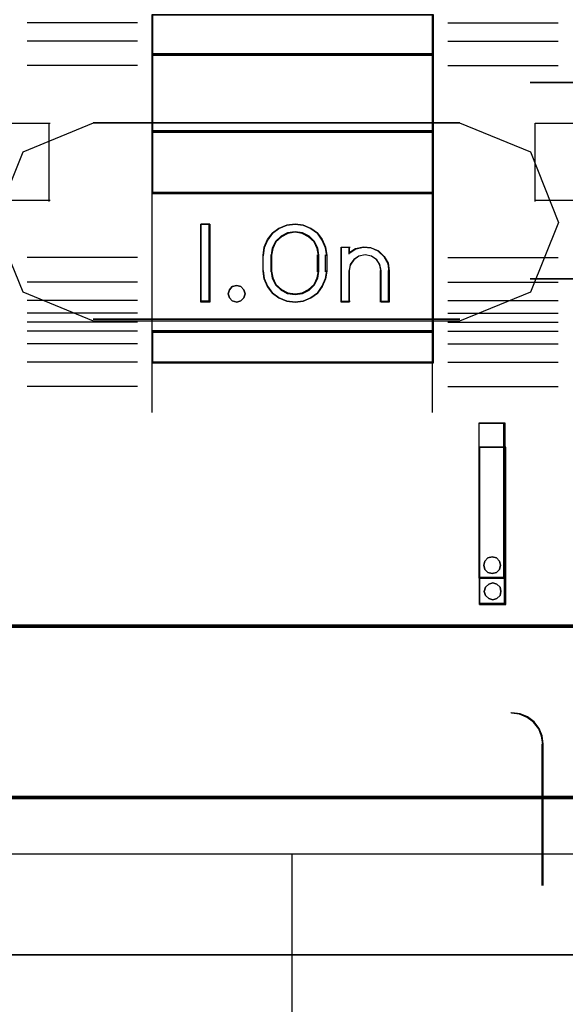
# Model space of a CAD drawing. Header units: millimetres. Extents: x 18084 to 47233, y 38174 to 56392.
# Tile 88 of 253: x 25240 to 25257, y 50777 to 50808. Entities that reach past the tile are written whole.
import ezdxf

# ---------------------------------------------------------------- set-up
doc = ezdxf.new("R2010")
doc.units = ezdxf.units.MM
doc.header["$LTSCALE"] = 100
for name, color, linetype in [('30', 7, 'Continuous'), ('45', 7, 'Continuous'), ('50', 7, 'Continuous')]:
    doc.layers.add(name, color=color, linetype=linetype)

msp = doc.modelspace()

# ---------------------------------------------------------------- linework, layer by layer
at = {"layer": '30', "color": 139}
for points in [[(25267.866, 50806.427), (25256.159, 50806.427), (25267.866, 50806.427)], [(25253.906, 50805.137), (25242.17, 50805.137), (25253.906, 50805.137)], [(25253.906, 50805.137), (25242.17, 50805.137), (25253.906, 50805.137)], [(25256.159, 50800.147), (25267.866, 50800.147), (25256.159, 50800.147)], [(25242.17, 50798.856), (25253.906, 50798.856), (25242.17, 50798.856)], [(25242.17, 50798.856), (25253.906, 50798.856), (25242.17, 50798.856)], [(25163.131, 50789.065), (25598.441, 50789.065), (25163.131, 50789.065)], [(25163.131, 50783.581), (25598.441, 50783.581), (25163.131, 50783.581)]]:
    msp.add_lwpolyline(points, close=True, dxfattribs=at)
at = {"layer": '30', "color": 7}
for points in [[(25242.181, 50798.789), (25239.937, 50799.718), (25239.014, 50801.947), (25239.937, 50804.208), (25242.181, 50805.137), (25253.894, 50805.137), (25256.169, 50804.208), (25257.061, 50801.947), (25256.169, 50799.718), (25253.894, 50798.789), (25242.181, 50798.789)], [(25242.181, 50798.789), (25239.937, 50799.718), (25239.014, 50801.947), (25239.937, 50804.208), (25242.181, 50805.137), (25253.894, 50805.137), (25256.169, 50804.208), (25257.061, 50801.947), (25256.169, 50799.718), (25253.894, 50798.789), (25242.181, 50798.789)], [(25242.181, 50798.789), (25239.937, 50799.718), (25239.014, 50801.947), (25239.937, 50804.208), (25242.181, 50805.137), (25253.894, 50805.137), (25256.169, 50804.208), (25257.061, 50801.947), (25256.169, 50799.718), (25253.894, 50798.789), (25242.181, 50798.789)], [(25242.181, 50798.789), (25239.937, 50799.718), (25239.014, 50801.947), (25239.937, 50804.208), (25242.181, 50805.137), (25253.894, 50805.137), (25256.169, 50804.208), (25257.061, 50801.947), (25256.169, 50799.718), (25253.894, 50798.789), (25242.181, 50798.789)], [(25242.181, 50798.789), (25239.937, 50799.718), (25239.014, 50801.947), (25239.937, 50804.208), (25242.181, 50805.137), (25253.894, 50805.137), (25256.169, 50804.208), (25257.061, 50801.947), (25256.169, 50799.718), (25253.894, 50798.789), (25242.181, 50798.789)], [(25242.181, 50798.789), (25239.937, 50799.718), (25239.014, 50801.947), (25239.937, 50804.208), (25242.181, 50805.137), (25253.894, 50805.137), (25256.169, 50804.208), (25257.061, 50801.947), (25256.169, 50799.718), (25253.894, 50798.789), (25242.181, 50798.789)], [(25598.441, 50789.065), (25163.131, 50789.065), (25163.131, 50788.879), (25163.131, 50786.677), (25163.131, 50783.514), (25163.315, 50783.514), (25598.257, 50783.514), (25598.441, 50783.514), (25598.441, 50786.677), (25598.441, 50788.879), (25598.441, 50789.065)], [(25598.441, 50789.065), (25163.131, 50789.065), (25163.131, 50788.879), (25163.131, 50786.677), (25163.131, 50783.514), (25163.315, 50783.514), (25598.257, 50783.514), (25598.441, 50783.514), (25598.441, 50786.677), (25598.441, 50788.879), (25598.441, 50789.065)], [(25598.441, 50789.065), (25163.131, 50789.065), (25163.131, 50788.879), (25163.131, 50786.677), (25163.131, 50783.514), (25163.315, 50783.514), (25598.257, 50783.514), (25598.441, 50783.514), (25598.441, 50786.677), (25598.441, 50788.879), (25598.441, 50789.065)]]:
    msp.add_lwpolyline(points, close=True, dxfattribs=at)
at = {"layer": '30', "color": 59}
for points in [[(25242.181, 50798.789), (25239.937, 50799.718), (25239.014, 50801.947), (25239.937, 50804.208), (25242.181, 50805.137), (25253.894, 50805.137), (25256.169, 50804.208), (25257.061, 50801.947), (25256.169, 50799.718), (25253.894, 50798.789), (25242.181, 50798.789)], [(25242.181, 50798.789), (25239.937, 50799.718), (25239.014, 50801.947), (25239.937, 50804.208), (25242.181, 50805.137), (25253.894, 50805.137), (25256.169, 50804.208), (25257.061, 50801.947), (25256.169, 50799.718), (25253.894, 50798.789), (25242.181, 50798.789)], [(25598.441, 50789.065), (25163.131, 50789.065), (25163.131, 50788.879), (25163.131, 50786.677), (25163.131, 50783.514), (25163.315, 50783.514), (25598.257, 50783.514), (25598.441, 50783.514), (25598.441, 50786.677), (25598.441, 50788.879), (25598.441, 50789.065)], [(25598.406, 50789.033), (25163.163, 50789.033), (25163.163, 50788.849), (25163.163, 50786.673), (25163.163, 50783.546), (25163.347, 50783.546), (25598.222, 50783.546), (25598.406, 50783.546), (25598.406, 50786.673), (25598.406, 50788.849), (25598.406, 50789.033)]]:
    msp.add_lwpolyline(points, close=True, dxfattribs=at)
at = {"layer": '30', "color": 7}
msp.add_lwpolyline([(25163.131, 50788.996), (25598.441, 50788.996)], dxfattribs=at)
msp.add_lwpolyline([(25163.131, 50788.996), (25598.441, 50788.996)], dxfattribs=at)
msp.add_lwpolyline([(25163.131, 50788.996), (25598.441, 50788.996)], dxfattribs=at)
at = {"layer": '30', "color": 59}
msp.add_lwpolyline([(25163.131, 50788.996), (25598.441, 50788.996)], dxfattribs=at)
at = {"layer": '45', "color": 139}
for p, q in [((25254.535, 50789.729), (25254.535, 50794.764)), ((25254.535, 50794.764), (25255.374, 50794.764)), ((25255.34, 50789.729), (25255.34, 50794.764)), ((25254.724, 50790.279), (25254.689, 50790.143)), ((25254.83, 50790.379), (25254.724, 50790.279)), ((25254.96, 50790.414), (25254.83, 50790.379)), ((25255.09, 50790.379), (25254.96, 50790.414)), ((25255.197, 50790.279), (25255.09, 50790.379)), ((25255.22, 50790.143), (25255.197, 50790.279)), ((25254.689, 50790.143), (25254.724, 50790.014)), ((25254.724, 50790.014), (25254.83, 50789.914)), ((25254.83, 50789.914), (25254.96, 50789.878)), ((25254.96, 50789.878), (25255.09, 50789.914)), ((25255.09, 50789.914), (25255.197, 50790.014)), ((25255.197, 50790.014), (25255.22, 50790.143)), ((25255.22, 50790.143), (25255.22, 50790.143)), ((25254.535, 50789.764), (25255.374, 50789.764)), ((25255.811, 50786.229), (25255.543, 50786.263)), ((25256.062, 50786.126), (25255.811, 50786.229)), ((25256.272, 50785.961), (25256.062, 50786.126)), ((25256.443, 50785.744), (25256.272, 50785.961)), ((25256.54, 50785.499), (25256.443, 50785.744)), ((25256.574, 50785.231), (25256.54, 50785.499)), ((25256.54, 50780.727), (25256.54, 50785.265))]:
    msp.add_line(p, q, dxfattribs=at)
at = {"layer": '45', "color": 7}
for p, q in [((25254.535, 50794.764), (25254.535, 50789.729)), ((25255.374, 50794.764), (25254.535, 50794.764)), ((25254.535, 50794.764), (25254.535, 50794.764)), ((25255.374, 50789.729), (25255.374, 50794.764)), ((25254.689, 50790.143), (25254.724, 50790.279)), ((25254.724, 50790.279), (25254.83, 50790.379)), ((25254.83, 50790.379), (25254.96, 50790.414)), ((25254.96, 50790.414), (25255.09, 50790.379)), ((25255.09, 50790.379), (25255.197, 50790.279)), ((25255.197, 50790.279), (25255.22, 50790.143)), ((25255.197, 50790.279), (25255.197, 50790.279)), ((25254.724, 50790.014), (25254.689, 50790.143)), ((25254.83, 50789.914), (25254.724, 50790.014)), ((25254.96, 50789.878), (25254.83, 50789.914)), ((25255.09, 50789.914), (25254.96, 50789.878)), ((25255.197, 50790.014), (25255.09, 50789.914)), ((25255.22, 50790.143), (25255.197, 50790.014)), ((25254.535, 50789.729), (25255.374, 50789.729)), ((25255.834, 50786.23), (25255.575, 50786.263)), ((25255.575, 50786.263), (25255.575, 50786.263)), ((25256.077, 50786.13), (25255.834, 50786.23)), ((25256.282, 50785.969), (25256.077, 50786.13)), ((25256.447, 50785.759), (25256.282, 50785.969)), ((25256.541, 50785.521), (25256.447, 50785.759)), ((25256.574, 50785.261), (25256.541, 50785.521)), ((25256.574, 50780.727), (25256.574, 50785.261))]:
    msp.add_line(p, q, dxfattribs=at)
at = {"layer": '45', "color": 59}
for p, q in [((25254.535, 50794.764), (25254.535, 50789.729)), ((25255.374, 50794.764), (25254.535, 50794.764)), ((25254.535, 50794.764), (25254.535, 50794.764)), ((25255.374, 50789.729), (25255.374, 50794.764)), ((25254.689, 50790.143), (25254.724, 50790.279)), ((25254.724, 50790.279), (25254.83, 50790.379)), ((25254.83, 50790.379), (25254.96, 50790.414)), ((25254.96, 50790.414), (25255.09, 50790.379)), ((25255.09, 50790.379), (25255.197, 50790.279)), ((25255.197, 50790.279), (25255.22, 50790.143)), ((25255.197, 50790.279), (25255.197, 50790.279)), ((25254.724, 50790.014), (25254.689, 50790.143)), ((25254.83, 50789.914), (25254.724, 50790.014)), ((25254.96, 50789.878), (25254.83, 50789.914)), ((25255.09, 50789.914), (25254.96, 50789.878)), ((25255.197, 50790.014), (25255.09, 50789.914)), ((25255.22, 50790.143), (25255.197, 50790.014)), ((25254.535, 50789.729), (25255.374, 50789.729)), ((25255.819, 50786.212), (25255.56, 50786.245)), ((25255.56, 50786.245), (25255.56, 50786.245)), ((25255.834, 50786.23), (25255.575, 50786.263)), ((25255.575, 50786.263), (25255.575, 50786.263)), ((25256.061, 50786.113), (25255.819, 50786.212)), ((25256.077, 50786.13), (25255.834, 50786.23)), ((25256.282, 50785.969), (25256.077, 50786.13)), ((25256.265, 50785.954), (25256.061, 50786.113)), ((25256.43, 50785.745), (25256.265, 50785.954)), ((25256.447, 50785.759), (25256.282, 50785.969)), ((25256.524, 50785.508), (25256.43, 50785.745)), ((25256.541, 50785.521), (25256.447, 50785.759)), ((25256.557, 50785.25), (25256.524, 50785.508)), ((25256.574, 50785.261), (25256.541, 50785.521)), ((25256.557, 50780.744), (25256.557, 50785.25)), ((25256.574, 50780.727), (25256.574, 50785.261))]:
    msp.add_line(p, q, dxfattribs=at)
at = {"layer": '45', "color": 139}
for points in [[(25244.048, 50808.603), (25244.048, 50797.457)], [(25244.048, 50808.603), (25244.048, 50797.457)], [(25253.024, 50808.603), (25253.024, 50797.457)], [(25253.024, 50808.603), (25253.024, 50797.457)], [(25243.591, 50808.34), (25240.063, 50808.34)], [(25243.591, 50808.34), (25240.063, 50808.34)], [(25253.523, 50808.34), (25257.051, 50808.34)], [(25253.523, 50808.34), (25257.051, 50808.34)], [(25243.591, 50807.755), (25240.063, 50807.755)], [(25243.591, 50807.755), (25240.063, 50807.755)], [(25253.523, 50807.755), (25257.051, 50807.755)], [(25253.523, 50807.755), (25257.051, 50807.755)], [(25244.048, 50807.35), (25253.064, 50807.35)], [(25244.048, 50807.35), (25253.064, 50807.35)], [(25243.591, 50806.971), (25240.063, 50806.971)], [(25243.591, 50806.971), (25240.063, 50806.971)], [(25253.523, 50806.971), (25257.051, 50806.971)], [(25253.523, 50806.971), (25257.051, 50806.971)], [(25239.561, 50805.129), (25240.796, 50805.129)], [(25239.561, 50805.129), (25240.796, 50805.129)], [(25240.756, 50805.129), (25240.756, 50802.623)], [(25240.756, 50805.129), (25240.756, 50802.623)], [(25256.316, 50802.623), (25256.316, 50805.129)], [(25256.316, 50805.129), (25257.551, 50805.129)], [(25256.316, 50802.623), (25256.316, 50805.129)], [(25256.316, 50805.129), (25257.551, 50805.129)], [(25244.048, 50804.884), (25253.064, 50804.884)], [(25244.048, 50804.884), (25253.064, 50804.884)], [(25244.048, 50802.916), (25253.064, 50802.916)], [(25244.048, 50802.916), (25253.064, 50802.916)], [(25239.561, 50802.665), (25240.796, 50802.665)], [(25239.561, 50802.665), (25240.796, 50802.665)], [(25256.316, 50802.665), (25257.551, 50802.665)], [(25256.316, 50802.665), (25257.551, 50802.665)], [(25245.911, 50801.903), (25245.616, 50801.903)], [(25245.616, 50801.903), (25245.616, 50799.397)], [(25245.911, 50801.903), (25245.616, 50801.903)], [(25245.616, 50801.903), (25245.616, 50799.397)], [(25245.872, 50801.903), (25245.872, 50799.397)], [(25245.872, 50801.903), (25245.872, 50799.397)], [(25249.653, 50800.881), (25249.613, 50801.138), (25249.506, 50801.389), (25249.353, 50801.606), (25249.143, 50801.761), (25248.894, 50801.863), (25248.633, 50801.903), (25248.367, 50801.863), (25248.118, 50801.761), (25247.914, 50801.606), (25247.755, 50801.389), (25247.648, 50801.138), (25247.608, 50800.881)], [(25249.653, 50800.881), (25249.613, 50801.138), (25249.506, 50801.389), (25249.353, 50801.606), (25249.143, 50801.761), (25248.894, 50801.863), (25248.633, 50801.903), (25248.367, 50801.863), (25248.118, 50801.761), (25247.914, 50801.606), (25247.755, 50801.389), (25247.648, 50801.138), (25247.608, 50800.881)], [(25249.399, 50800.881), (25249.359, 50801.112), (25249.257, 50801.332), (25249.08, 50801.505), (25248.869, 50801.615), (25248.635, 50801.655), (25248.395, 50801.615), (25248.184, 50801.505), (25248.007, 50801.332), (25247.904, 50801.112), (25247.864, 50800.881)], [(25249.399, 50800.881), (25249.359, 50801.112), (25249.257, 50801.332), (25249.08, 50801.505), (25248.869, 50801.615), (25248.635, 50801.655), (25248.395, 50801.615), (25248.184, 50801.505), (25248.007, 50801.332), (25247.904, 50801.112), (25247.864, 50800.881)], [(25250.112, 50801.164), (25250.398, 50801.164)], [(25250.112, 50801.164), (25250.112, 50799.397)], [(25250.112, 50801.164), (25250.398, 50801.164)], [(25250.112, 50801.164), (25250.112, 50799.397)], [(25250.358, 50801.164), (25250.358, 50800.936)], [(25251.648, 50800.377), (25251.608, 50800.632), (25251.482, 50800.857), (25251.298, 50801.037), (25251.063, 50801.141), (25250.823, 50801.164), (25250.57, 50801.106), (25250.358, 50800.967)], [(25250.358, 50801.164), (25250.358, 50800.936)], [(25251.648, 50800.377), (25251.608, 50800.632), (25251.482, 50800.857), (25251.298, 50801.037), (25251.063, 50801.141), (25250.823, 50801.164), (25250.57, 50801.106), (25250.358, 50800.967)], [(25243.591, 50800.829), (25240.063, 50800.829)], [(25243.591, 50800.829), (25240.063, 50800.829)], [(25247.608, 50800.377), (25247.608, 50800.921)], [(25247.608, 50800.377), (25247.608, 50800.921)], [(25247.864, 50800.377), (25247.864, 50800.921)], [(25247.864, 50800.377), (25247.864, 50800.921)], [(25249.357, 50800.377), (25249.357, 50800.921)], [(25249.357, 50800.377), (25249.357, 50800.921)], [(25249.613, 50800.377), (25249.613, 50800.921)], [(25249.613, 50800.377), (25249.613, 50800.921)], [(25251.392, 50800.377), (25251.351, 50800.59), (25251.248, 50800.761), (25251.08, 50800.879), (25250.872, 50800.921), (25250.676, 50800.879), (25250.514, 50800.761), (25250.393, 50800.59), (25250.358, 50800.377)], [(25251.392, 50800.377), (25251.351, 50800.59), (25251.248, 50800.761), (25251.08, 50800.879), (25250.872, 50800.921), (25250.676, 50800.879), (25250.514, 50800.761), (25250.393, 50800.59), (25250.358, 50800.377)], [(25253.523, 50800.829), (25257.051, 50800.829)], [(25253.523, 50800.829), (25257.051, 50800.829)], [(25247.608, 50800.417), (25247.648, 50800.161), (25247.755, 50799.91), (25247.914, 50799.693), (25248.118, 50799.54), (25248.367, 50799.437), (25248.633, 50799.397), (25248.894, 50799.437), (25249.143, 50799.54), (25249.353, 50799.693), (25249.506, 50799.91), (25249.613, 50800.161), (25249.653, 50800.417)], [(25247.608, 50800.417), (25247.648, 50800.161), (25247.755, 50799.91), (25247.914, 50799.693), (25248.118, 50799.54), (25248.367, 50799.437), (25248.633, 50799.397), (25248.894, 50799.437), (25249.143, 50799.54), (25249.353, 50799.693), (25249.506, 50799.91), (25249.613, 50800.161), (25249.653, 50800.417)], [(25247.864, 50800.417), (25247.904, 50800.186), (25248.007, 50799.966), (25248.184, 50799.792), (25248.395, 50799.683), (25248.635, 50799.648), (25248.869, 50799.683), (25249.08, 50799.792), (25249.257, 50799.966), (25249.359, 50800.186), (25249.399, 50800.417)], [(25247.864, 50800.417), (25247.904, 50800.186), (25248.007, 50799.966), (25248.184, 50799.792), (25248.395, 50799.683), (25248.635, 50799.648), (25248.869, 50799.683), (25249.08, 50799.792), (25249.257, 50799.966), (25249.359, 50800.186), (25249.399, 50800.417)], [(25250.358, 50800.417), (25250.358, 50799.397)], [(25250.358, 50800.417), (25250.358, 50799.397)], [(25251.352, 50800.417), (25251.352, 50799.397)], [(25251.352, 50800.417), (25251.352, 50799.397)], [(25251.608, 50800.417), (25251.608, 50799.397)], [(25251.608, 50800.417), (25251.608, 50799.397)], [(25243.591, 50800.04), (25240.063, 50800.04)], [(25243.591, 50800.04), (25240.063, 50800.04)], [(25253.523, 50800.04), (25257.051, 50800.04)], [(25253.523, 50800.04), (25257.051, 50800.04)], [(25243.591, 50799.454), (25240.063, 50799.454)], [(25243.591, 50799.454), (25240.063, 50799.454)], [(25245.911, 50799.437), (25245.616, 50799.437)], [(25245.911, 50799.437), (25245.616, 50799.437)], [(25250.112, 50799.437), (25250.398, 50799.437)], [(25250.112, 50799.437), (25250.398, 50799.437)], [(25251.352, 50799.437), (25251.648, 50799.437)], [(25251.352, 50799.437), (25251.648, 50799.437)], [(25253.523, 50799.454), (25257.051, 50799.454)], [(25253.523, 50799.454), (25257.051, 50799.454)], [(25243.591, 50799.052), (25240.063, 50799.052)], [(25243.591, 50799.052), (25240.063, 50799.052)], [(25253.523, 50799.052), (25257.051, 50799.052)], [(25253.523, 50799.052), (25257.051, 50799.052)], [(25243.591, 50798.757), (25240.063, 50798.757)], [(25243.591, 50798.757), (25240.063, 50798.757)], [(25253.523, 50798.757), (25257.051, 50798.757)], [(25253.523, 50798.757), (25257.051, 50798.757)], [(25243.591, 50798.472), (25240.063, 50798.472)], [(25243.591, 50798.472), (25240.063, 50798.472)], [(25244.048, 50798.484), (25253.064, 50798.484)], [(25244.048, 50798.484), (25253.064, 50798.484)], [(25253.523, 50798.472), (25257.051, 50798.472)], [(25253.523, 50798.472), (25257.051, 50798.472)], [(25243.591, 50798.072), (25240.063, 50798.072)], [(25243.591, 50798.072), (25240.063, 50798.072)], [(25253.523, 50798.072), (25257.051, 50798.072)], [(25253.523, 50798.072), (25257.051, 50798.072)], [(25243.591, 50797.481), (25240.063, 50797.481)], [(25243.591, 50797.481), (25240.063, 50797.481)], [(25244.048, 50797.496), (25253.064, 50797.496)], [(25244.048, 50797.496), (25244.048, 50795.873)], [(25244.048, 50797.496), (25253.064, 50797.496)], [(25244.048, 50797.496), (25244.048, 50795.873)], [(25253.024, 50797.496), (25253.024, 50795.873)], [(25253.024, 50797.496), (25253.024, 50795.873)], [(25253.523, 50797.481), (25257.051, 50797.481)], [(25253.523, 50797.481), (25257.051, 50797.481)], [(25243.591, 50796.697), (25240.063, 50796.697)], [(25243.591, 50796.697), (25240.063, 50796.697)], [(25253.523, 50796.697), (25257.051, 50796.697)], [(25253.523, 50796.697), (25257.051, 50796.697)], [(25254.517, 50795.531), (25255.357, 50795.531)], [(25254.517, 50795.531), (25255.357, 50795.531)], [(25255.317, 50790.563), (25255.317, 50795.531)], [(25255.317, 50790.563), (25255.317, 50795.531)], [(25254.517, 50790.603), (25255.357, 50790.603)], [(25254.517, 50790.603), (25255.357, 50790.603)], [(25239.561, 50781.744), (25257.551, 50781.744)], [(25239.561, 50781.744), (25257.551, 50781.744)], [(25248.53, 50781.744), (25248.53, 50774.513)], [(25248.53, 50781.744), (25248.53, 50774.513)]]:
    msp.add_lwpolyline(points, dxfattribs=at)
at = {"layer": '45', "color": 7}
for points in [[(25244.048, 50807.308), (25253.064, 50807.308), (25253.064, 50808.603), (25244.048, 50808.603), (25244.048, 50807.308)], [(25244.048, 50807.308), (25253.064, 50807.308), (25253.064, 50808.603), (25244.048, 50808.603), (25244.048, 50807.308)], [(25253.064, 50807.35), (25244.048, 50807.35), (25244.048, 50804.844), (25253.064, 50804.844), (25253.064, 50807.35)], [(25253.064, 50807.35), (25244.048, 50807.35), (25244.048, 50804.844), (25253.064, 50804.844), (25253.064, 50807.35)], [(25253.064, 50804.884), (25244.048, 50804.884), (25244.048, 50802.876), (25253.064, 50802.876), (25253.064, 50804.884)], [(25253.064, 50804.884), (25244.048, 50804.884), (25244.048, 50802.876), (25253.064, 50802.876), (25253.064, 50804.884)], [(25244.048, 50798.444), (25253.064, 50798.444), (25253.064, 50802.916), (25244.048, 50802.916), (25244.048, 50798.444)], [(25244.048, 50798.444), (25253.064, 50798.444), (25253.064, 50802.916), (25244.048, 50802.916), (25244.048, 50798.444)], [(25245.911, 50801.903), (25245.911, 50799.397), (25245.616, 50799.397), (25245.616, 50801.903), (25245.911, 50801.903)], [(25245.911, 50801.903), (25245.911, 50799.397), (25245.616, 50799.397), (25245.616, 50801.903), (25245.911, 50801.903)], [(25249.613, 50801.157), (25249.653, 50800.907), (25249.653, 50800.394), (25249.613, 50800.143), (25249.506, 50799.898), (25249.353, 50799.687), (25249.143, 50799.536), (25248.894, 50799.436), (25248.633, 50799.397), (25248.367, 50799.436), (25248.118, 50799.536), (25247.914, 50799.687), (25247.755, 50799.898), (25247.648, 50800.143), (25247.608, 50800.394), (25247.608, 50800.907), (25247.648, 50801.157), (25247.755, 50801.402), (25247.914, 50801.614), (25248.118, 50801.764), (25248.367, 50801.864), (25248.633, 50801.903), (25248.894, 50801.864), (25249.143, 50801.764), (25249.353, 50801.614), (25249.506, 50801.402), (25249.613, 50801.157)], [(25249.613, 50801.157), (25249.653, 50800.907), (25249.653, 50800.394), (25249.613, 50800.143), (25249.506, 50799.898), (25249.353, 50799.687), (25249.143, 50799.536), (25248.894, 50799.436), (25248.633, 50799.397), (25248.367, 50799.436), (25248.118, 50799.536), (25247.914, 50799.687), (25247.755, 50799.898), (25247.648, 50800.143), (25247.608, 50800.394), (25247.608, 50800.907), (25247.648, 50801.157), (25247.755, 50801.402), (25247.914, 50801.614), (25248.118, 50801.764), (25248.367, 50801.864), (25248.633, 50801.903), (25248.894, 50801.864), (25249.143, 50801.764), (25249.353, 50801.614), (25249.506, 50801.402), (25249.613, 50801.157)], [(25249.399, 50800.392), (25249.399, 50800.906), (25249.359, 50801.13), (25249.257, 50801.342), (25249.08, 50801.51), (25248.869, 50801.616), (25248.635, 50801.655), (25248.395, 50801.616), (25248.184, 50801.51), (25248.007, 50801.342), (25247.904, 50801.13), (25247.864, 50800.906), (25247.864, 50800.392), (25247.904, 50800.168), (25248.007, 50799.955), (25248.184, 50799.788), (25248.395, 50799.681), (25248.635, 50799.648), (25248.869, 50799.681), (25249.08, 50799.788), (25249.257, 50799.955), (25249.359, 50800.168), (25249.399, 50800.392)], [(25249.399, 50800.392), (25249.399, 50800.906), (25249.359, 50801.13), (25249.257, 50801.342), (25249.08, 50801.51), (25248.869, 50801.616), (25248.635, 50801.655), (25248.395, 50801.616), (25248.184, 50801.51), (25248.007, 50801.342), (25247.904, 50801.13), (25247.864, 50800.906), (25247.864, 50800.392), (25247.904, 50800.168), (25248.007, 50799.955), (25248.184, 50799.788), (25248.395, 50799.681), (25248.635, 50799.648), (25248.869, 50799.681), (25249.08, 50799.788), (25249.257, 50799.955), (25249.359, 50800.168), (25249.399, 50800.392)], [(25250.575, 50801.108), (25250.826, 50801.164), (25251.066, 50801.142), (25251.3, 50801.041), (25251.482, 50800.867), (25251.608, 50800.648), (25251.648, 50800.401), (25251.648, 50799.397), (25251.385, 50799.397), (25251.385, 50800.401), (25251.345, 50800.603), (25251.243, 50800.766), (25251.077, 50800.878), (25250.872, 50800.917), (25250.677, 50800.878), (25250.518, 50800.766), (25250.398, 50800.603), (25250.364, 50800.401), (25250.364, 50799.397), (25250.112, 50799.397), (25250.112, 50801.164), (25250.364, 50801.164), (25250.364, 50800.973), (25250.575, 50801.108)], [(25250.575, 50801.108), (25250.826, 50801.164), (25251.066, 50801.142), (25251.3, 50801.041), (25251.482, 50800.867), (25251.608, 50800.648), (25251.648, 50800.401), (25251.648, 50799.397), (25251.385, 50799.397), (25251.385, 50800.401), (25251.345, 50800.603), (25251.243, 50800.766), (25251.077, 50800.878), (25250.872, 50800.917), (25250.677, 50800.878), (25250.518, 50800.766), (25250.398, 50800.603), (25250.364, 50800.401), (25250.364, 50799.397), (25250.112, 50799.397), (25250.112, 50801.164), (25250.364, 50801.164), (25250.364, 50800.973), (25250.575, 50801.108)], [(25246.996, 50799.8), (25247.032, 50799.67), (25246.996, 50799.539), (25246.9, 50799.439), (25246.768, 50799.397), (25246.624, 50799.439), (25246.535, 50799.539), (25246.493, 50799.67), (25246.535, 50799.8), (25246.624, 50799.901), (25246.768, 50799.931), (25246.9, 50799.901), (25246.996, 50799.8)], [(25246.996, 50799.8), (25247.032, 50799.67), (25246.996, 50799.539), (25246.9, 50799.439), (25246.768, 50799.397), (25246.624, 50799.439), (25246.535, 50799.539), (25246.493, 50799.67), (25246.535, 50799.8), (25246.624, 50799.901), (25246.768, 50799.931), (25246.9, 50799.901), (25246.996, 50799.8)], [(25253.064, 50798.484), (25244.048, 50798.484), (25244.048, 50797.457), (25253.064, 50797.457), (25253.064, 50798.484)], [(25253.064, 50798.484), (25244.048, 50798.484), (25244.048, 50797.457), (25253.064, 50797.457), (25253.064, 50798.484)], [(25254.517, 50795.531), (25254.517, 50790.563), (25255.357, 50790.563), (25255.357, 50795.531), (25254.517, 50795.531)], [(25254.517, 50795.531), (25254.517, 50790.563), (25255.357, 50790.563), (25255.357, 50795.531), (25254.517, 50795.531)], [(25255.172, 50791.115), (25255.208, 50790.985), (25255.172, 50790.842), (25255.075, 50790.753), (25254.937, 50790.712), (25254.804, 50790.753), (25254.707, 50790.842), (25254.671, 50790.985), (25254.707, 50791.115), (25254.804, 50791.216), (25254.937, 50791.246), (25255.075, 50791.216), (25255.172, 50791.115)], [(25255.172, 50791.115), (25255.208, 50790.985), (25255.172, 50790.842), (25255.075, 50790.753), (25254.937, 50790.712), (25254.804, 50790.753), (25254.707, 50790.842), (25254.671, 50790.985), (25254.707, 50791.115), (25254.804, 50791.216), (25254.937, 50791.246), (25255.075, 50791.216), (25255.172, 50791.115)]]:
    msp.add_lwpolyline(points, close=True, dxfattribs=at)
at = {"layer": '45', "color": 59}
for points in [[(25244.048, 50807.308), (25253.064, 50807.308), (25253.064, 50808.603), (25244.048, 50808.603), (25244.048, 50807.308)], [(25244.048, 50807.308), (25253.064, 50807.308), (25253.064, 50808.603), (25244.048, 50808.603), (25244.048, 50807.308)], [(25244.068, 50807.328), (25253.044, 50807.328), (25253.044, 50808.586), (25244.068, 50808.586), (25244.068, 50807.328)], [(25244.068, 50807.328), (25253.044, 50807.328), (25253.044, 50808.586), (25244.068, 50808.586), (25244.068, 50807.328)], [(25253.064, 50807.35), (25244.048, 50807.35), (25244.048, 50804.844), (25253.064, 50804.844), (25253.064, 50807.35)], [(25253.064, 50807.35), (25244.048, 50807.35), (25244.048, 50804.844), (25253.064, 50804.844), (25253.064, 50807.35)], [(25253.044, 50807.33), (25244.068, 50807.33), (25244.068, 50804.861), (25253.044, 50804.861), (25253.044, 50807.33)], [(25253.044, 50807.33), (25244.068, 50807.33), (25244.068, 50804.861), (25253.044, 50804.861), (25253.044, 50807.33)], [(25253.064, 50804.884), (25244.048, 50804.884), (25244.048, 50802.876), (25253.064, 50802.876), (25253.064, 50804.884)], [(25253.064, 50804.884), (25244.048, 50804.884), (25244.048, 50802.876), (25253.064, 50802.876), (25253.064, 50804.884)], [(25253.044, 50804.864), (25244.068, 50804.864), (25244.068, 50802.896), (25253.044, 50802.896), (25253.044, 50804.864)], [(25253.044, 50804.864), (25244.068, 50804.864), (25244.068, 50802.896), (25253.044, 50802.896), (25253.044, 50804.864)], [(25244.048, 50798.444), (25253.064, 50798.444), (25253.064, 50802.916), (25244.048, 50802.916), (25244.048, 50798.444)], [(25244.048, 50798.444), (25253.064, 50798.444), (25253.064, 50802.916), (25244.048, 50802.916), (25244.048, 50798.444)], [(25245.911, 50801.903), (25245.911, 50799.397), (25245.616, 50799.397), (25245.616, 50801.903), (25245.911, 50801.903)], [(25245.911, 50801.903), (25245.911, 50799.397), (25245.616, 50799.397), (25245.616, 50801.903), (25245.911, 50801.903)], [(25249.613, 50801.157), (25249.653, 50800.907), (25249.653, 50800.394), (25249.613, 50800.143), (25249.506, 50799.898), (25249.353, 50799.687), (25249.143, 50799.536), (25248.894, 50799.436), (25248.633, 50799.397), (25248.367, 50799.436), (25248.118, 50799.536), (25247.914, 50799.687), (25247.755, 50799.898), (25247.648, 50800.143), (25247.608, 50800.394), (25247.608, 50800.907), (25247.648, 50801.157), (25247.755, 50801.402), (25247.914, 50801.614), (25248.118, 50801.764), (25248.367, 50801.864), (25248.633, 50801.903), (25248.894, 50801.864), (25249.143, 50801.764), (25249.353, 50801.614), (25249.506, 50801.402), (25249.613, 50801.157)], [(25249.613, 50801.157), (25249.653, 50800.907), (25249.653, 50800.394), (25249.613, 50800.143), (25249.506, 50799.898), (25249.353, 50799.687), (25249.143, 50799.536), (25248.894, 50799.436), (25248.633, 50799.397), (25248.367, 50799.436), (25248.118, 50799.536), (25247.914, 50799.687), (25247.755, 50799.898), (25247.648, 50800.143), (25247.608, 50800.394), (25247.608, 50800.907), (25247.648, 50801.157), (25247.755, 50801.402), (25247.914, 50801.614), (25248.118, 50801.764), (25248.367, 50801.864), (25248.633, 50801.903), (25248.894, 50801.864), (25249.143, 50801.764), (25249.353, 50801.614), (25249.506, 50801.402), (25249.613, 50801.157)], [(25249.399, 50800.392), (25249.399, 50800.906), (25249.359, 50801.13), (25249.257, 50801.342), (25249.08, 50801.51), (25248.869, 50801.616), (25248.635, 50801.655), (25248.395, 50801.616), (25248.184, 50801.51), (25248.007, 50801.342), (25247.904, 50801.13), (25247.864, 50800.906), (25247.864, 50800.392), (25247.904, 50800.168), (25248.007, 50799.955), (25248.184, 50799.788), (25248.395, 50799.681), (25248.635, 50799.648), (25248.869, 50799.681), (25249.08, 50799.788), (25249.257, 50799.955), (25249.359, 50800.168), (25249.399, 50800.392)], [(25249.399, 50800.392), (25249.399, 50800.906), (25249.359, 50801.13), (25249.257, 50801.342), (25249.08, 50801.51), (25248.869, 50801.616), (25248.635, 50801.655), (25248.395, 50801.616), (25248.184, 50801.51), (25248.007, 50801.342), (25247.904, 50801.13), (25247.864, 50800.906), (25247.864, 50800.392), (25247.904, 50800.168), (25248.007, 50799.955), (25248.184, 50799.788), (25248.395, 50799.681), (25248.635, 50799.648), (25248.869, 50799.681), (25249.08, 50799.788), (25249.257, 50799.955), (25249.359, 50800.168), (25249.399, 50800.392)], [(25249.38, 50800.398), (25249.38, 50800.903), (25249.341, 50801.122), (25249.241, 50801.331), (25249.068, 50801.495), (25248.862, 50801.6), (25248.635, 50801.638), (25248.401, 50801.6), (25248.195, 50801.495), (25248.023, 50801.331), (25247.923, 50801.122), (25247.884, 50800.903), (25247.884, 50800.398), (25247.923, 50800.178), (25248.023, 50799.97), (25248.195, 50799.805), (25248.401, 50799.701), (25248.635, 50799.668), (25248.862, 50799.701), (25249.068, 50799.805), (25249.241, 50799.97), (25249.341, 50800.178), (25249.38, 50800.398)], [(25249.38, 50800.398), (25249.38, 50800.903), (25249.341, 50801.122), (25249.241, 50801.331), (25249.068, 50801.495), (25248.862, 50801.6), (25248.635, 50801.638), (25248.401, 50801.6), (25248.195, 50801.495), (25248.023, 50801.331), (25247.923, 50801.122), (25247.884, 50800.903), (25247.884, 50800.398), (25247.923, 50800.178), (25248.023, 50799.97), (25248.195, 50799.805), (25248.401, 50799.701), (25248.635, 50799.668), (25248.862, 50799.701), (25249.068, 50799.805), (25249.241, 50799.97), (25249.341, 50800.178), (25249.38, 50800.398)], [(25250.575, 50801.108), (25250.826, 50801.164), (25251.066, 50801.142), (25251.3, 50801.041), (25251.482, 50800.867), (25251.608, 50800.648), (25251.648, 50800.401), (25251.648, 50799.397), (25251.385, 50799.397), (25251.385, 50800.401), (25251.345, 50800.603), (25251.243, 50800.766), (25251.077, 50800.878), (25250.872, 50800.917), (25250.677, 50800.878), (25250.518, 50800.766), (25250.398, 50800.603), (25250.364, 50800.401), (25250.364, 50799.397), (25250.112, 50799.397), (25250.112, 50801.164), (25250.364, 50801.164), (25250.364, 50800.973), (25250.575, 50801.108)], [(25250.575, 50801.108), (25250.826, 50801.164), (25251.066, 50801.142), (25251.3, 50801.041), (25251.482, 50800.867), (25251.608, 50800.648), (25251.648, 50800.401), (25251.648, 50799.397), (25251.385, 50799.397), (25251.385, 50800.401), (25251.345, 50800.603), (25251.243, 50800.766), (25251.077, 50800.878), (25250.872, 50800.917), (25250.677, 50800.878), (25250.518, 50800.766), (25250.398, 50800.603), (25250.364, 50800.401), (25250.364, 50799.397), (25250.112, 50799.397), (25250.112, 50801.164), (25250.364, 50801.164), (25250.364, 50800.973), (25250.575, 50801.108)], [(25246.996, 50799.8), (25247.032, 50799.67), (25246.996, 50799.539), (25246.9, 50799.439), (25246.768, 50799.397), (25246.624, 50799.439), (25246.535, 50799.539), (25246.493, 50799.67), (25246.535, 50799.8), (25246.624, 50799.901), (25246.768, 50799.931), (25246.9, 50799.901), (25246.996, 50799.8)], [(25246.996, 50799.8), (25247.032, 50799.67), (25246.996, 50799.539), (25246.9, 50799.439), (25246.768, 50799.397), (25246.624, 50799.439), (25246.535, 50799.539), (25246.493, 50799.67), (25246.535, 50799.8), (25246.624, 50799.901), (25246.768, 50799.931), (25246.9, 50799.901), (25246.996, 50799.8)], [(25253.064, 50798.484), (25244.048, 50798.484), (25244.048, 50797.457), (25253.064, 50797.457), (25253.064, 50798.484)], [(25253.064, 50798.484), (25244.048, 50798.484), (25244.048, 50797.457), (25253.064, 50797.457), (25253.064, 50798.484)], [(25253.044, 50798.464), (25244.068, 50798.464), (25244.068, 50797.477), (25253.044, 50797.477), (25253.044, 50798.464)], [(25253.044, 50798.464), (25244.068, 50798.464), (25244.068, 50797.477), (25253.044, 50797.477), (25253.044, 50798.464)], [(25254.517, 50795.531), (25254.517, 50790.563), (25255.357, 50790.563), (25255.357, 50795.531), (25254.517, 50795.531)], [(25254.517, 50795.531), (25254.517, 50790.563), (25255.357, 50790.563), (25255.357, 50795.531), (25254.517, 50795.531)], [(25255.172, 50791.115), (25255.208, 50790.985), (25255.172, 50790.842), (25255.075, 50790.753), (25254.937, 50790.712), (25254.804, 50790.753), (25254.707, 50790.842), (25254.671, 50790.985), (25254.707, 50791.115), (25254.804, 50791.216), (25254.937, 50791.246), (25255.075, 50791.216), (25255.172, 50791.115)], [(25255.172, 50791.115), (25255.208, 50790.985), (25255.172, 50790.842), (25255.075, 50790.753), (25254.937, 50790.712), (25254.804, 50790.753), (25254.707, 50790.842), (25254.671, 50790.985), (25254.707, 50791.115), (25254.804, 50791.216), (25254.937, 50791.246), (25255.075, 50791.216), (25255.172, 50791.115)]]:
    msp.add_lwpolyline(points, close=True, dxfattribs=at)
at = {"layer": '45', "color": 139}
for points in [[(25247.032, 50799.67), (25246.996, 50799.8), (25246.9, 50799.901), (25246.768, 50799.931), (25246.624, 50799.901), (25246.535, 50799.8), (25246.493, 50799.67), (25246.535, 50799.539), (25246.624, 50799.439), (25246.768, 50799.397), (25246.9, 50799.439), (25246.996, 50799.539), (25247.032, 50799.67)], [(25247.032, 50799.67), (25246.996, 50799.8), (25246.9, 50799.901), (25246.768, 50799.931), (25246.624, 50799.901), (25246.535, 50799.8), (25246.493, 50799.67), (25246.535, 50799.539), (25246.624, 50799.439), (25246.768, 50799.397), (25246.9, 50799.439), (25246.996, 50799.539), (25247.032, 50799.67)], [(25255.208, 50790.985), (25255.172, 50791.115), (25255.075, 50791.216), (25254.937, 50791.246), (25254.804, 50791.216), (25254.707, 50791.115), (25254.671, 50790.985), (25254.707, 50790.842), (25254.804, 50790.753), (25254.937, 50790.712), (25255.075, 50790.753), (25255.172, 50790.842), (25255.208, 50790.985)], [(25255.208, 50790.985), (25255.172, 50791.115), (25255.075, 50791.216), (25254.937, 50791.246), (25254.804, 50791.216), (25254.707, 50791.115), (25254.671, 50790.985), (25254.707, 50790.842), (25254.804, 50790.753), (25254.937, 50790.712), (25255.075, 50790.753), (25255.172, 50790.842), (25255.208, 50790.985)]]:
    msp.add_lwpolyline(points, close=True, dxfattribs=at)
at = {"layer": '50', "color": 59}
msp.add_lwpolyline([(25164.711, 50823.565), (25596.861, 50823.565), (25596.861, 50778.514), (25164.711, 50778.514), (25164.711, 50823.565)], close=True, dxfattribs=at)
at = {"layer": '50', "color": 7}
msp.add_lwpolyline([(25164.711, 50778.514), (25596.861, 50778.514)], dxfattribs=at)

doc.saveas('drawing.dxf')
